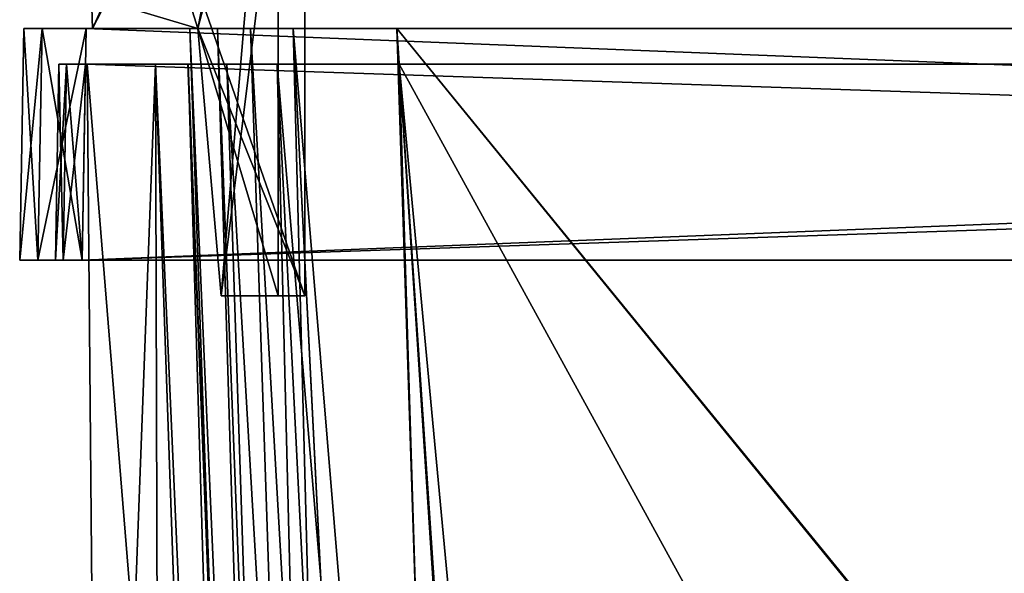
# Model space of a CAD drawing. Header units: millimetres. Extents: x -360 to 362, y 0 to 398.
# Tile 91 of 256: x -167 to -112, y 340 to 372. Entities that reach past the tile are written whole.
import ezdxf

# ---------------------------------------------------------------- set-up
doc = ezdxf.new("R2010")
doc.units = ezdxf.units.MM
doc.header["$LTSCALE"] = 33.374815
for name, color, linetype in [('137', 7, 'CONTINUOUS'), ('138', 7, 'CONTINUOUS'), ('139', 7, 'CONTINUOUS'), ('140', 7, 'CONTINUOUS'), ('144', 7, 'CONTINUOUS'), ('145', 7, 'CONTINUOUS'), ('146', 7, 'CONTINUOUS'), ('147', 7, 'CONTINUOUS'), ('151', 7, 'CONTINUOUS'), ('172', 7, 'CONTINUOUS'), ('180', 7, 'CONTINUOUS'), ('181', 7, 'CONTINUOUS'), ('182', 7, 'CONTINUOUS'), ('183', 7, 'CONTINUOUS'), ('184', 7, 'CONTINUOUS'), ('189', 7, 'CONTINUOUS'), ('2', 7, 'CONTINUOUS'), ('237', 7, 'CONTINUOUS'), ('238', 7, 'CONTINUOUS'), ('239', 7, 'CONTINUOUS'), ('28', 7, 'CONTINUOUS'), ('29', 7, 'CONTINUOUS'), ('3', 7, 'CONTINUOUS'), ('4', 7, 'CONTINUOUS'), ('41', 7, 'CONTINUOUS'), ('5', 7, 'CONTINUOUS'), ('6', 7, 'CONTINUOUS'), ('681', 7, 'CONTINUOUS'), ('682', 7, 'CONTINUOUS'), ('683', 7, 'CONTINUOUS'), ('685', 7, 'CONTINUOUS'), ('686', 7, 'CONTINUOUS'), ('687', 7, 'CONTINUOUS'), ('689', 7, 'CONTINUOUS'), ('690', 7, 'CONTINUOUS'), ('691', 7, 'CONTINUOUS'), ('692', 7, 'CONTINUOUS'), ('693', 7, 'CONTINUOUS'), ('694', 7, 'CONTINUOUS'), ('695', 7, 'CONTINUOUS'), ('696', 7, 'CONTINUOUS'), ('697', 7, 'CONTINUOUS'), ('698', 7, 'CONTINUOUS'), ('7', 7, 'CONTINUOUS'), ('700', 7, 'CONTINUOUS'), ('701', 7, 'CONTINUOUS'), ('702', 7, 'CONTINUOUS'), ('704', 7, 'CONTINUOUS'), ('705', 7, 'CONTINUOUS'), ('706', 7, 'CONTINUOUS'), ('707', 7, 'CONTINUOUS'), ('708', 7, 'CONTINUOUS'), ('709', 7, 'CONTINUOUS'), ('710', 7, 'CONTINUOUS'), ('82', 7, 'CONTINUOUS')]:
    doc.layers.add(name, color=color, linetype=linetype)

msp = doc.modelspace()

# ---------------------------------------------------------------- linework, layer by layer
at = {"layer": '137', "linetype": 'Continuous'}
for points in [[(-164.001, 358, -6), (164.001, 358, -6), (-163.774, 371, -6.227), (-164.001, 358, -6)], [(164.001, 358, -6), (163.774, 371, -6.227), (-163.774, 371, -6.227), (164.001, 358, -6)]]:
    msp.add_3dface(points, dxfattribs=at)
at = {"layer": '138', "linetype": 'Continuous'}
for points in [[(-167.5, 358, -9.499), (-166.475, 358, -7.025), (-167.273, 371, -9.726), (-167.5, 358, -9.499)], [(-166.475, 358, -7.025), (-166.248, 371, -7.252), (-167.273, 371, -9.726), (-166.475, 358, -7.025)], [(-166.475, 358, -7.025), (-164.001, 358, -6), (-166.248, 371, -7.252), (-166.475, 358, -7.025)], [(-164.001, 358, -6), (-163.774, 371, -6.227), (-166.248, 371, -7.252), (-164.001, 358, -6)]]:
    msp.add_3dface(points, dxfattribs=at)
at = {"layer": '139', "linetype": 'Continuous'}
for points in [[(-167.5, 358, -337.501), (-167.5, 358, -9.499), (-167.273, 371, -337.274), (-167.5, 358, -337.501)], [(-167.5, 358, -9.499), (-167.273, 371, -9.726), (-167.273, 371, -337.274), (-167.5, 358, -9.499)]]:
    msp.add_3dface(points, dxfattribs=at)
at = {"layer": '140', "linetype": 'Continuous'}
for points in [[(-166.475, 358, -339.975), (-167.5, 358, -337.501), (-166.248, 371, -339.748), (-166.475, 358, -339.975)], [(-167.5, 358, -337.501), (-167.273, 371, -337.274), (-166.248, 371, -339.748), (-167.5, 358, -337.501)], [(-164.001, 358, -341), (-166.475, 358, -339.975), (-163.774, 371, -340.773), (-164.001, 358, -341)], [(-163.774, 371, -340.773), (-166.475, 358, -339.975), (-166.248, 371, -339.748), (-163.774, 371, -340.773)]]:
    msp.add_3dface(points, dxfattribs=at)
at = {"layer": '144', "linetype": 'Continuous'}
for points in [[(-163.808, 369, -8.192), (163.808, 369, -8.192), (-164, 358, -8), (-163.808, 369, -8.192)], [(163.808, 369, -8.192), (164, 358, -8), (-164, 358, -8), (163.808, 369, -8.192)]]:
    msp.add_3dface(points, dxfattribs=at)
at = {"layer": '145', "linetype": 'Continuous'}
for points in [[(-165.308, 369, -9.692), (-164.868, 369, -8.632), (-165.5, 358, -9.5), (-165.308, 369, -9.692)], [(-164.868, 369, -8.632), (-165.06, 358, -8.44), (-165.5, 358, -9.5), (-164.868, 369, -8.632)], [(-164.868, 369, -8.632), (-163.808, 369, -8.192), (-165.06, 358, -8.44), (-164.868, 369, -8.632)], [(-163.808, 369, -8.192), (-164, 358, -8), (-165.06, 358, -8.44), (-163.808, 369, -8.192)]]:
    msp.add_3dface(points, dxfattribs=at)
at = {"layer": '146', "linetype": 'Continuous'}
for points in [[(-165.308, 369, -337.308), (-165.308, 369, -9.692), (-165.5, 358, -337.5), (-165.308, 369, -337.308)], [(-165.308, 369, -9.692), (-165.5, 358, -9.5), (-165.5, 358, -337.5), (-165.308, 369, -9.692)]]:
    msp.add_3dface(points, dxfattribs=at)
at = {"layer": '147', "linetype": 'Continuous'}
for points in [[(-165.308, 369, -337.308), (-165.5, 358, -337.5), (-165.06, 358, -338.56), (-165.308, 369, -337.308)], [(-164.868, 369, -338.368), (-165.308, 369, -337.308), (-165.06, 358, -338.56), (-164.868, 369, -338.368)], [(-164, 358, -339), (-164.868, 369, -338.368), (-165.06, 358, -338.56), (-164, 358, -339)], [(-163.808, 369, -338.808), (-164.868, 369, -338.368), (-164, 358, -339), (-163.808, 369, -338.808)]]:
    msp.add_3dface(points, dxfattribs=at)
at = {"layer": '151', "linetype": 'Continuous'}
for points in [[(-100.75, 369, -13.616), (-146.213, 369, -13.616), (-123.06, 15, -25.978), (-100.75, 369, -13.616)], [(-100.75, 369, -13.616), (-123.06, 15, -25.978), (-100.75, 286, -16.514), (-100.75, 369, -13.616)]]:
    msp.add_3dface(points, dxfattribs=at)
at = {"layer": '172', "linetype": 'Continuous'}
for points in [[(-146.213, 369, -333.384), (-100.75, 369, -333.384), (-100.75, 286, -330.486), (-146.213, 369, -333.384)], [(-146.213, 369, -333.384), (-100.75, 286, -330.486), (-113.041, 15, -321.022), (-146.213, 369, -333.384)], [(-123.06, 15, -321.022), (-146.213, 369, -333.384), (-113.041, 15, -321.022), (-123.06, 15, -321.022)]]:
    msp.add_3dface(points, dxfattribs=at)
at = {"layer": '180', "linetype": 'Continuous'}
for points in [[(-159.884, 369, -319.713), (-158.056, 369, -326.55), (-147.522, 15, -296.56), (-159.884, 369, -319.713)], [(-158.056, 369, -326.55), (-153.058, 369, -331.552), (-144.252, 15, -308.792), (-158.056, 369, -326.55)], [(-147.522, 15, -296.56), (-158.056, 369, -326.55), (-144.252, 15, -308.792), (-147.522, 15, -296.56)], [(-153.058, 369, -331.552), (-146.213, 369, -333.384), (-135.299, 15, -317.748), (-153.058, 369, -331.552)], [(-144.252, 15, -308.792), (-153.058, 369, -331.552), (-135.299, 15, -317.748), (-144.252, 15, -308.792)], [(-146.213, 369, -333.384), (-123.06, 15, -321.022), (-135.299, 15, -317.748), (-146.213, 369, -333.384)]]:
    msp.add_3dface(points, dxfattribs=at)
at = {"layer": '181', "linetype": 'Continuous'}
for points in [[(-159.884, 369, -27.287), (-159.884, 369, -72.75), (-156.986, 286, -72.75), (-159.884, 369, -27.287)], [(-159.884, 369, -27.287), (-156.986, 286, -72.75), (-147.522, 15, -60.459), (-159.884, 369, -27.287)], [(-147.522, 15, -50.44), (-159.884, 369, -27.287), (-147.522, 15, -60.459), (-147.522, 15, -50.44)], [(-159.884, 369, -74.974), (-159.884, 369, -272.026), (-156.986, 286, -272.75), (-159.884, 369, -74.974)], [(-156.986, 286, -74.25), (-159.884, 369, -74.974), (-156.986, 286, -272.75), (-156.986, 286, -74.25)], [(-159.884, 369, -274.25), (-159.884, 369, -319.713), (-147.522, 15, -296.56), (-159.884, 369, -274.25)], [(-159.884, 369, -274.25), (-147.522, 15, -296.56), (-156.986, 286, -274.25), (-159.884, 369, -274.25)]]:
    msp.add_3dface(points, dxfattribs=at)
at = {"layer": '182', "linetype": 'Continuous'}
for points in [[(-163.71, 369, -74.974), (-159.884, 369, -74.974), (-156.986, 286, -74.25), (-163.71, 369, -74.974)], [(-163.71, 369, -74.974), (-156.986, 286, -74.25), (-162.989, 286.395, -74.253), (-163.71, 369, -74.974)]]:
    msp.add_3dface(points, dxfattribs=at)
at = {"layer": '183', "linetype": 'Continuous'}
for points in [[(-163.71, 369, -72.75), (-163.71, 369, -74.974), (-162.989, 286.395, -74.253), (-163.71, 369, -72.75)], [(-163.71, 369, -72.75), (-162.989, 286.395, -74.253), (-162.989, 286.395, -72.75), (-163.71, 369, -72.75)]]:
    msp.add_3dface(points, dxfattribs=at)
at = {"layer": '184', "linetype": 'Continuous'}
for points in [[(-159.884, 369, -72.75), (-163.71, 369, -72.75), (-162.989, 286.395, -72.75), (-159.884, 369, -72.75)], [(-159.884, 369, -72.75), (-162.989, 286.395, -72.75), (-159.643, 286, -72.75), (-159.884, 369, -72.75)], [(-156.986, 286, -72.75), (-159.884, 369, -72.75), (-159.643, 286, -72.75), (-156.986, 286, -72.75)]]:
    msp.add_3dface(points, dxfattribs=at)
at = {"layer": '189', "linetype": 'Continuous'}
for points in [[(-158.059, 369, -20.455), (-159.884, 369, -27.287), (-144.248, 15, -38.2), (-158.059, 369, -20.455)], [(-159.884, 369, -27.287), (-147.522, 15, -50.44), (-144.248, 15, -38.2), (-159.884, 369, -27.287)], [(-155.888, 369, -17.622), (-158.059, 369, -20.455), (-144.248, 15, -38.2), (-155.888, 369, -17.622)], [(-153.053, 369, -15.446), (-155.888, 369, -17.622), (-135.306, 15, -29.256), (-153.053, 369, -15.446)], [(-135.306, 15, -29.256), (-155.888, 369, -17.622), (-144.248, 15, -38.2), (-135.306, 15, -29.256)], [(-146.213, 369, -13.616), (-153.053, 369, -15.446), (-123.06, 15, -25.978), (-146.213, 369, -13.616)], [(-123.06, 15, -25.978), (-153.053, 369, -15.446), (-135.306, 15, -29.256), (-123.06, 15, -25.978)]]:
    msp.add_3dface(points, dxfattribs=at)
at = {"layer": '2', "linetype": 'Continuous'}
for points in [[(-165.308, 369, -337.308), (-164.868, 369, -338.368), (165.308, 369, -337.308), (-165.308, 369, -337.308)], [(-165.308, 369, -9.692), (-165.308, 369, -337.308), (-163.71, 369, -72.75), (-165.308, 369, -9.692)], [(-163.71, 369, -72.75), (-165.308, 369, -337.308), (-163.71, 369, -74.974), (-163.71, 369, -72.75)], [(-163.71, 369, -74.974), (-165.308, 369, -337.308), (-159.884, 369, -74.974), (-163.71, 369, -74.974)], [(-159.884, 369, -74.974), (-165.308, 369, -337.308), (-163.71, 369, -272.026), (-159.884, 369, -74.974)], [(-163.71, 369, -272.026), (-165.308, 369, -337.308), (-163.71, 369, -274.25), (-163.71, 369, -272.026)], [(-163.71, 369, -274.25), (-165.308, 369, -337.308), (-159.884, 369, -274.25), (-163.71, 369, -274.25)], [(-159.884, 369, -274.25), (-165.308, 369, -337.308), (-159.884, 369, -319.713), (-159.884, 369, -274.25)], [(-159.884, 369, -319.713), (-165.308, 369, -337.308), (-158.056, 369, -326.55), (-159.884, 369, -319.713)], [(-158.056, 369, -326.55), (-165.308, 369, -337.308), (-153.058, 369, -331.552), (-158.056, 369, -326.55)], [(-153.058, 369, -331.552), (-165.308, 369, -337.308), (-146.213, 369, -333.384), (-153.058, 369, -331.552)], [(-146.213, 369, -333.384), (-165.308, 369, -337.308), (-100.75, 369, -333.384), (-146.213, 369, -333.384)], [(-100.75, 369, -333.384), (-165.308, 369, -337.308), (-100.75, 369, -337.21), (-100.75, 369, -333.384)], [(-100.75, 369, -337.21), (-165.308, 369, -337.308), (-98.526, 369, -337.21), (-100.75, 369, -337.21)], [(-98.526, 369, -337.21), (-165.308, 369, -337.308), (98.526, 369, -337.21), (-98.526, 369, -337.21)], [(-165.308, 369, -337.308), (165.308, 369, -337.308), (98.526, 369, -337.21), (-165.308, 369, -337.308)], [(-164.868, 369, -8.632), (-165.308, 369, -9.692), (164.868, 369, -8.632), (-164.868, 369, -8.632)], [(164.868, 369, -8.632), (-165.308, 369, -9.692), (165.308, 369, -9.692), (164.868, 369, -8.632)], [(-100.75, 369, -9.79), (-98.526, 369, -9.79), (-165.308, 369, -9.692), (-100.75, 369, -9.79)], [(-100.75, 369, -9.79), (-165.308, 369, -9.692), (-146.213, 369, -13.616), (-100.75, 369, -9.79)], [(-146.213, 369, -13.616), (-165.308, 369, -9.692), (-153.053, 369, -15.446), (-146.213, 369, -13.616)], [(-153.053, 369, -15.446), (-165.308, 369, -9.692), (-155.888, 369, -17.622), (-153.053, 369, -15.446)], [(-155.888, 369, -17.622), (-165.308, 369, -9.692), (-158.059, 369, -20.455), (-155.888, 369, -17.622)], [(-158.059, 369, -20.455), (-165.308, 369, -9.692), (-159.884, 369, -27.287), (-158.059, 369, -20.455)], [(-159.884, 369, -27.287), (-165.308, 369, -9.692), (-163.71, 369, -72.75), (-159.884, 369, -27.287)], [(165.308, 369, -9.692), (-165.308, 369, -9.692), (-98.526, 369, -9.79), (165.308, 369, -9.692)], [(-164.868, 369, -338.368), (-163.808, 369, -338.808), (164.868, 369, -338.368), (-164.868, 369, -338.368)], [(165.308, 369, -337.308), (-164.868, 369, -338.368), (164.868, 369, -338.368), (165.308, 369, -337.308)], [(-163.808, 369, -8.192), (-164.868, 369, -8.632), (163.808, 369, -8.192), (-163.808, 369, -8.192)], [(163.808, 369, -8.192), (-164.868, 369, -8.632), (164.868, 369, -8.632), (163.808, 369, -8.192)], [(-163.808, 369, -338.808), (163.808, 369, -338.808), (164.868, 369, -338.368), (-163.808, 369, -338.808)], [(-159.884, 369, -72.75), (-159.884, 369, -27.287), (-163.71, 369, -72.75), (-159.884, 369, -72.75)], [(-159.884, 369, -272.026), (-159.884, 369, -74.974), (-163.71, 369, -272.026), (-159.884, 369, -272.026)], [(-100.75, 369, -13.616), (-100.75, 369, -9.79), (-146.213, 369, -13.616), (-100.75, 369, -13.616)]]:
    msp.add_3dface(points, dxfattribs=at)
at = {"layer": '237', "linetype": 'Continuous'}
for points in [[(-163.71, 369, -274.25), (-159.884, 369, -274.25), (-156.986, 286, -274.25), (-163.71, 369, -274.25)], [(-163.71, 369, -274.25), (-156.986, 286, -274.25), (-162.989, 286.395, -274.25), (-163.71, 369, -274.25)]]:
    msp.add_3dface(points, dxfattribs=at)
at = {"layer": '238', "linetype": 'Continuous'}
for points in [[(-163.71, 369, -272.026), (-163.71, 369, -274.25), (-162.989, 286.395, -274.25), (-163.71, 369, -272.026)], [(-163.71, 369, -272.026), (-162.989, 286.395, -274.25), (-162.989, 286.395, -272.747), (-163.71, 369, -272.026)]]:
    msp.add_3dface(points, dxfattribs=at)
at = {"layer": '239', "linetype": 'Continuous'}
for points in [[(-159.884, 369, -272.026), (-163.71, 369, -272.026), (-162.989, 286.395, -272.747), (-159.884, 369, -272.026)], [(-159.884, 369, -272.026), (-162.989, 286.395, -272.747), (-159.643, 286, -272.75), (-159.884, 369, -272.026)], [(-156.986, 286, -272.75), (-159.884, 369, -272.026), (-159.643, 286, -272.75), (-156.986, 286, -272.75)]]:
    msp.add_3dface(points, dxfattribs=at)
at = {"layer": '28', "linetype": 'Continuous'}
for points in [[(-146.339, 371, -15.547), (146.339, 371, -15.547), (124.611, 38.791, -27.148), (-146.339, 371, -15.547)], [(-124.611, 38.791, -27.148), (-146.339, 371, -15.547), (-123.968, 38.791, -27.148), (-124.611, 38.791, -27.148)], [(-123.968, 38.791, -27.148), (-146.339, 371, -15.547), (123.968, 38.791, -27.148), (-123.968, 38.791, -27.148)], [(123.968, 38.791, -27.148), (-146.339, 371, -15.547), (124.611, 38.791, -27.148), (123.968, 38.791, -27.148)]]:
    msp.add_3dface(points, dxfattribs=at)
at = {"layer": '29', "linetype": 'Continuous'}
for points in [[(-157.953, 371, -27.161), (-156.399, 371, -21.352), (-146.352, 38.791, -48.889), (-157.953, 371, -27.161)], [(-156.399, 371, -21.352), (-152.153, 371, -17.103), (-143.437, 38.648, -38.019), (-156.399, 371, -21.352)], [(-146.352, 38.791, -48.889), (-156.399, 371, -21.352), (-143.437, 38.648, -38.019), (-146.352, 38.791, -48.889)], [(-152.153, 371, -17.103), (-146.339, 371, -15.547), (-135.485, 38.648, -30.066), (-152.153, 371, -17.103)], [(-143.437, 38.648, -38.019), (-152.153, 371, -17.103), (-135.485, 38.648, -30.066), (-143.437, 38.648, -38.019)], [(-146.339, 371, -15.547), (-124.611, 38.791, -27.148), (-135.485, 38.648, -30.066), (-146.339, 371, -15.547)]]:
    msp.add_3dface(points, dxfattribs=at)
at = {"layer": '3', "linetype": 'Continuous'}
for points in [[(-163.808, 369, -338.808), (-164, 358, -339), (164, 358, -339), (-163.808, 369, -338.808)], [(163.808, 369, -338.808), (-163.808, 369, -338.808), (164, 358, -339), (163.808, 369, -338.808)]]:
    msp.add_3dface(points, dxfattribs=at)
at = {"layer": '4', "linetype": 'Continuous'}
for points in [[(-167.5, 358, -337.501), (-166.475, 358, -339.975), (-167.5, 358, -9.499), (-167.5, 358, -337.501)], [(-167.5, 358, -9.499), (-166.475, 358, -339.975), (-166.475, 358, -7.025), (-167.5, 358, -9.499)], [(-166.475, 358, -339.975), (-164.001, 358, -341), (-165.06, 358, -338.56), (-166.475, 358, -339.975)], [(-166.475, 358, -7.025), (-166.475, 358, -339.975), (-165.5, 358, -337.5), (-166.475, 358, -7.025)], [(-165.5, 358, -337.5), (-166.475, 358, -339.975), (-165.06, 358, -338.56), (-165.5, 358, -337.5)], [(-164.001, 358, -6), (-166.475, 358, -7.025), (-165.06, 358, -8.44), (-164.001, 358, -6)], [(-165.06, 358, -8.44), (-166.475, 358, -7.025), (-165.5, 358, -9.5), (-165.06, 358, -8.44)], [(-165.5, 358, -9.5), (-166.475, 358, -7.025), (-165.5, 358, -337.5), (-165.5, 358, -9.5)], [(-164.001, 358, -341), (-164, 358, -339), (-165.06, 358, -338.56), (-164.001, 358, -341)], [(-164, 358, -8), (-164.001, 358, -6), (-165.06, 358, -8.44), (-164, 358, -8)], [(164.001, 358, -341), (-164, 358, -339), (-164.001, 358, -341), (164.001, 358, -341)], [(164.001, 358, -6), (-164.001, 358, -6), (164, 358, -8), (164.001, 358, -6)], [(164, 358, -8), (-164.001, 358, -6), (-164, 358, -8), (164, 358, -8)], [(164, 358, -339), (-164, 358, -339), (164.001, 358, -341), (164, 358, -339)]]:
    msp.add_3dface(points, dxfattribs=at)
at = {"layer": '41', "linetype": 'Continuous'}
for points in [[(-157.953, 371, -319.839), (-157.953, 371, -27.161), (-146.352, 38.791, -48.889), (-157.953, 371, -319.839)], [(-157.953, 371, -319.839), (-146.352, 38.791, -48.889), (-146.352, 38.791, -49.532), (-157.953, 371, -319.839)], [(-157.953, 371, -319.839), (-146.352, 38.791, -49.532), (-146.352, 38.791, -297.468), (-157.953, 371, -319.839)], [(-146.352, 38.791, -298.111), (-157.953, 371, -319.839), (-146.352, 38.791, -297.468), (-146.352, 38.791, -298.111)]]:
    msp.add_3dface(points, dxfattribs=at)
at = {"layer": '5', "linetype": 'Continuous'}
for points in [[(164.001, 358, -341), (-164.001, 358, -341), (163.774, 371, -340.773), (164.001, 358, -341)], [(-164.001, 358, -341), (-163.774, 371, -340.773), (163.774, 371, -340.773), (-164.001, 358, -341)]]:
    msp.add_3dface(points, dxfattribs=at)
at = {"layer": '6', "linetype": 'Continuous'}
for points in [[(-167.273, 371, -9.726), (-166.248, 371, -7.252), (-167.273, 371, -337.274), (-167.273, 371, -9.726)], [(-167.273, 371, -337.274), (-166.248, 371, -7.252), (-166.248, 371, -339.748), (-167.273, 371, -337.274)], [(-163.774, 371, -6.227), (-163.774, 371, -340.773), (-166.248, 371, -339.748), (-163.774, 371, -6.227)], [(-166.248, 371, -7.252), (-163.774, 371, -6.227), (-166.248, 371, -339.748), (-166.248, 371, -7.252)], [(163.774, 371, -340.773), (-163.774, 371, -340.773), (146.339, 371, -331.453), (163.774, 371, -340.773)], [(-163.774, 371, -340.773), (-163.774, 371, -6.227), (-157.953, 371, -27.161), (-163.774, 371, -340.773)], [(146.339, 371, -331.453), (-163.774, 371, -340.773), (-146.339, 371, -331.453), (146.339, 371, -331.453)], [(-146.339, 371, -331.453), (-163.774, 371, -340.773), (-152.149, 371, -329.898), (-146.339, 371, -331.453)], [(-152.149, 371, -329.898), (-163.774, 371, -340.773), (-154.557, 371, -328.05), (-152.149, 371, -329.898)], [(-154.557, 371, -328.05), (-163.774, 371, -340.773), (-156.401, 371, -325.645), (-154.557, 371, -328.05)], [(-156.401, 371, -325.645), (-163.774, 371, -340.773), (-157.953, 371, -319.839), (-156.401, 371, -325.645)], [(-157.953, 371, -319.839), (-163.774, 371, -340.773), (-157.953, 371, -27.161), (-157.953, 371, -319.839)], [(-163.774, 371, -6.227), (163.774, 371, -6.227), (-146.339, 371, -15.547), (-163.774, 371, -6.227)], [(-157.953, 371, -27.161), (-163.774, 371, -6.227), (-156.399, 371, -21.352), (-157.953, 371, -27.161)], [(-156.399, 371, -21.352), (-163.774, 371, -6.227), (-152.153, 371, -17.103), (-156.399, 371, -21.352)], [(-152.153, 371, -17.103), (-163.774, 371, -6.227), (-146.339, 371, -15.547), (-152.153, 371, -17.103)], [(-146.339, 371, -15.547), (163.774, 371, -6.227), (146.339, 371, -15.547), (-146.339, 371, -15.547)]]:
    msp.add_3dface(points, dxfattribs=at)
at = {"layer": '681', "linetype": 'Continuous'}
for points in [[(-163.409, 371, -62.87), (-151.5, 394, -62.75), (-163.472, 372.8, -62.861), (-163.409, 371, -62.87)], [(-157.5, 371, -62.87), (-151.5, 394, -62.75), (-163.409, 371, -62.87), (-157.5, 371, -62.87)], [(-156.188, 356, -62.949), (-151.5, 394, -62.75), (-157.5, 371, -62.87), (-156.188, 356, -62.949)], [(-151.5, 356, -62.949), (-151.5, 394, -62.75), (-156.188, 356, -62.949), (-151.5, 356, -62.949)]]:
    msp.add_3dface(points, dxfattribs=at)
at = {"layer": '682', "linetype": 'Continuous'}
for points in [[(-151.5, 394, -79.25), (-151.5, 394, -62.75), (-151.5, 356, -62.949), (-151.5, 394, -79.25)], [(-151.5, 394, -79.25), (-151.5, 356, -62.949), (-151.5, 356, -79.25), (-151.5, 394, -79.25)]]:
    msp.add_3dface(points, dxfattribs=at)
at = {"layer": '683', "linetype": 'Continuous'}
for points in [[(-164.732, 394, -79.25), (-151.5, 394, -79.25), (-151.5, 356, -79.25), (-164.732, 394, -79.25)], [(-164.732, 394, -79.25), (-151.5, 356, -79.25), (-157.5, 371, -79.25), (-164.732, 394, -79.25)], [(-163.472, 372.8, -79.25), (-164.732, 394, -79.25), (-157.5, 371, -79.25), (-163.472, 372.8, -79.25)], [(-163.409, 371, -79.25), (-163.472, 372.8, -79.25), (-157.5, 371, -79.25), (-163.409, 371, -79.25)], [(-157.5, 371, -79.25), (-151.5, 356, -79.25), (-156.188, 356, -79.25), (-157.5, 371, -79.25)]]:
    msp.add_3dface(points, dxfattribs=at)
at = {"layer": '685', "linetype": 'Continuous'}
for points in [[(-153, 394, -77.75), (-163.472, 372.8, -77.75), (-163.409, 371, -77.75), (-153, 394, -77.75)], [(-157.5, 371, -77.75), (-153, 394, -77.75), (-163.409, 371, -77.75), (-157.5, 371, -77.75)], [(-156.188, 356, -77.75), (-153, 394, -77.75), (-157.5, 371, -77.75), (-156.188, 356, -77.75)], [(-153, 356, -77.75), (-153, 394, -77.75), (-156.188, 356, -77.75), (-153, 356, -77.75)]]:
    msp.add_3dface(points, dxfattribs=at)
at = {"layer": '686', "linetype": 'Continuous'}
for points in [[(-153, 394, -64.25), (-153, 394, -77.75), (-153, 356, -77.75), (-153, 394, -64.25)], [(-153, 394, -64.25), (-153, 356, -77.75), (-153, 356, -64.051), (-153, 394, -64.25)]]:
    msp.add_3dface(points, dxfattribs=at)
at = {"layer": '687', "linetype": 'Continuous'}
for points in [[(-164.732, 394, -64.25), (-153, 394, -64.25), (-157.5, 371, -64.13), (-164.732, 394, -64.25)], [(-163.472, 372.8, -64.139), (-164.732, 394, -64.25), (-157.5, 371, -64.13), (-163.472, 372.8, -64.139)], [(-153, 394, -64.25), (-153, 356, -64.051), (-157.5, 371, -64.13), (-153, 394, -64.25)], [(-163.409, 371, -64.13), (-163.472, 372.8, -64.139), (-157.5, 371, -64.13), (-163.409, 371, -64.13)], [(-157.5, 371, -64.13), (-153, 356, -64.051), (-156.188, 356, -64.051), (-157.5, 371, -64.13)]]:
    msp.add_3dface(points, dxfattribs=at)
at = {"layer": '689', "linetype": 'Continuous'}
for points in [[(-163.409, 371, -62.87), (-163.472, 372.8, -62.861), (-163.409, 371, -64.13), (-163.409, 371, -62.87)], [(-163.472, 372.8, -62.861), (-163.472, 372.8, -64.139), (-163.409, 371, -64.13), (-163.472, 372.8, -62.861)]]:
    msp.add_3dface(points, dxfattribs=at)
at = {"layer": '690', "linetype": 'Continuous'}
for points in [[(-157.5, 371, -62.87), (-163.409, 371, -62.87), (-157.5, 371, -64.13), (-157.5, 371, -62.87)], [(-163.409, 371, -62.87), (-163.409, 371, -64.13), (-157.5, 371, -64.13), (-163.409, 371, -62.87)]]:
    msp.add_3dface(points, dxfattribs=at)
at = {"layer": '691', "linetype": 'Continuous'}
for points in [[(-156.188, 356, -62.949), (-157.5, 371, -62.87), (-156.188, 356, -64.051), (-156.188, 356, -62.949)], [(-157.5, 371, -62.87), (-157.5, 371, -64.13), (-156.188, 356, -64.051), (-157.5, 371, -62.87)]]:
    msp.add_3dface(points, dxfattribs=at)
at = {"layer": '692', "linetype": 'Continuous'}
for points in [[(-151.5, 356, -62.949), (-156.188, 356, -62.949), (-156.188, 356, -64.051), (-151.5, 356, -62.949)], [(-153, 356, -64.051), (-151.5, 356, -62.949), (-156.188, 356, -64.051), (-153, 356, -64.051)], [(-156.188, 356, -79.25), (-151.5, 356, -79.25), (-153, 356, -77.75), (-156.188, 356, -79.25)], [(-156.188, 356, -79.25), (-153, 356, -77.75), (-156.188, 356, -77.75), (-156.188, 356, -79.25)], [(-151.5, 356, -79.25), (-151.5, 356, -62.949), (-153, 356, -77.75), (-151.5, 356, -79.25)], [(-153, 356, -77.75), (-151.5, 356, -62.949), (-153, 356, -64.051), (-153, 356, -77.75)]]:
    msp.add_3dface(points, dxfattribs=at)
at = {"layer": '693', "linetype": 'Continuous'}
for points in [[(-157.5, 371, -79.25), (-156.188, 356, -79.25), (-157.5, 371, -77.75), (-157.5, 371, -79.25)], [(-156.188, 356, -79.25), (-156.188, 356, -77.75), (-157.5, 371, -77.75), (-156.188, 356, -79.25)]]:
    msp.add_3dface(points, dxfattribs=at)
at = {"layer": '694', "linetype": 'Continuous'}
for points in [[(-163.409, 371, -79.25), (-157.5, 371, -79.25), (-163.409, 371, -77.75), (-163.409, 371, -79.25)], [(-157.5, 371, -79.25), (-157.5, 371, -77.75), (-163.409, 371, -77.75), (-157.5, 371, -79.25)]]:
    msp.add_3dface(points, dxfattribs=at)
at = {"layer": '695', "linetype": 'Continuous'}
for points in [[(-163.472, 372.8, -79.25), (-163.409, 371, -79.25), (-163.472, 372.8, -77.75), (-163.472, 372.8, -79.25)], [(-163.472, 372.8, -77.75), (-163.409, 371, -79.25), (-163.409, 371, -77.75), (-163.472, 372.8, -77.75)]]:
    msp.add_3dface(points, dxfattribs=at)
at = {"layer": '696', "linetype": 'Continuous'}
for points in [[(-163.409, 371, -267.75), (-151.5, 394, -267.75), (-163.472, 372.8, -267.75), (-163.409, 371, -267.75)], [(-157.5, 371, -267.75), (-151.5, 394, -267.75), (-163.409, 371, -267.75), (-157.5, 371, -267.75)], [(-156.188, 356, -267.75), (-151.5, 394, -267.75), (-157.5, 371, -267.75), (-156.188, 356, -267.75)], [(-151.5, 356, -267.75), (-151.5, 394, -267.75), (-156.188, 356, -267.75), (-151.5, 356, -267.75)]]:
    msp.add_3dface(points, dxfattribs=at)
at = {"layer": '697', "linetype": 'Continuous'}
for points in [[(-151.5, 394, -284.25), (-151.5, 394, -267.75), (-151.5, 356, -267.75), (-151.5, 394, -284.25)], [(-151.5, 394, -284.25), (-151.5, 356, -267.75), (-151.5, 356, -284.051), (-151.5, 394, -284.25)]]:
    msp.add_3dface(points, dxfattribs=at)
at = {"layer": '698', "linetype": 'Continuous'}
for points in [[(-164.732, 394, -284.25), (-151.5, 394, -284.25), (-151.5, 356, -284.051), (-164.732, 394, -284.25)], [(-164.732, 394, -284.25), (-151.5, 356, -284.051), (-157.5, 371, -284.13), (-164.732, 394, -284.25)], [(-163.472, 372.8, -284.139), (-164.732, 394, -284.25), (-157.5, 371, -284.13), (-163.472, 372.8, -284.139)], [(-163.409, 371, -284.13), (-163.472, 372.8, -284.139), (-157.5, 371, -284.13), (-163.409, 371, -284.13)], [(-157.5, 371, -284.13), (-151.5, 356, -284.051), (-156.188, 356, -284.051), (-157.5, 371, -284.13)]]:
    msp.add_3dface(points, dxfattribs=at)
at = {"layer": '7', "linetype": 'Continuous'}
for points in [[(146.339, 371, -331.453), (-146.339, 371, -331.453), (-124.611, 38.791, -319.852), (146.339, 371, -331.453)], [(-123.968, 38.791, -319.852), (146.339, 371, -331.453), (-124.611, 38.791, -319.852), (-123.968, 38.791, -319.852)], [(146.339, 371, -331.453), (-123.968, 38.791, -319.852), (123.968, 38.791, -319.852), (146.339, 371, -331.453)]]:
    msp.add_3dface(points, dxfattribs=at)
at = {"layer": '700', "linetype": 'Continuous'}
for points in [[(-153, 394, -282.75), (-163.472, 372.8, -282.861), (-163.409, 371, -282.87), (-153, 394, -282.75)], [(-157.5, 371, -282.87), (-153, 394, -282.75), (-163.409, 371, -282.87), (-157.5, 371, -282.87)], [(-156.188, 356, -282.949), (-153, 394, -282.75), (-157.5, 371, -282.87), (-156.188, 356, -282.949)], [(-153, 356, -282.949), (-153, 394, -282.75), (-156.188, 356, -282.949), (-153, 356, -282.949)]]:
    msp.add_3dface(points, dxfattribs=at)
at = {"layer": '701', "linetype": 'Continuous'}
for points in [[(-153, 394, -269.25), (-153, 394, -282.75), (-153, 356, -282.949), (-153, 394, -269.25)], [(-153, 394, -269.25), (-153, 356, -282.949), (-153, 356, -269.25), (-153, 394, -269.25)]]:
    msp.add_3dface(points, dxfattribs=at)
at = {"layer": '702', "linetype": 'Continuous'}
for points in [[(-164.732, 394, -269.25), (-153, 394, -269.25), (-157.5, 371, -269.25), (-164.732, 394, -269.25)], [(-163.472, 372.8, -269.25), (-164.732, 394, -269.25), (-157.5, 371, -269.25), (-163.472, 372.8, -269.25)], [(-153, 394, -269.25), (-153, 356, -269.25), (-157.5, 371, -269.25), (-153, 394, -269.25)], [(-163.409, 371, -269.25), (-163.472, 372.8, -269.25), (-157.5, 371, -269.25), (-163.409, 371, -269.25)], [(-157.5, 371, -269.25), (-153, 356, -269.25), (-156.188, 356, -269.25), (-157.5, 371, -269.25)]]:
    msp.add_3dface(points, dxfattribs=at)
at = {"layer": '704', "linetype": 'Continuous'}
for points in [[(-163.409, 371, -267.75), (-163.472, 372.8, -267.75), (-163.409, 371, -269.25), (-163.409, 371, -267.75)], [(-163.472, 372.8, -267.75), (-163.472, 372.8, -269.25), (-163.409, 371, -269.25), (-163.472, 372.8, -267.75)]]:
    msp.add_3dface(points, dxfattribs=at)
at = {"layer": '705', "linetype": 'Continuous'}
for points in [[(-157.5, 371, -267.75), (-163.409, 371, -267.75), (-157.5, 371, -269.25), (-157.5, 371, -267.75)], [(-163.409, 371, -267.75), (-163.409, 371, -269.25), (-157.5, 371, -269.25), (-163.409, 371, -267.75)]]:
    msp.add_3dface(points, dxfattribs=at)
at = {"layer": '706', "linetype": 'Continuous'}
for points in [[(-156.188, 356, -267.75), (-157.5, 371, -267.75), (-156.188, 356, -269.25), (-156.188, 356, -267.75)], [(-157.5, 371, -267.75), (-157.5, 371, -269.25), (-156.188, 356, -269.25), (-157.5, 371, -267.75)]]:
    msp.add_3dface(points, dxfattribs=at)
at = {"layer": '707', "linetype": 'Continuous'}
for points in [[(-151.5, 356, -267.75), (-156.188, 356, -267.75), (-156.188, 356, -269.25), (-151.5, 356, -267.75)], [(-153, 356, -269.25), (-151.5, 356, -267.75), (-156.188, 356, -269.25), (-153, 356, -269.25)], [(-156.188, 356, -284.051), (-151.5, 356, -284.051), (-153, 356, -282.949), (-156.188, 356, -284.051)], [(-156.188, 356, -284.051), (-153, 356, -282.949), (-156.188, 356, -282.949), (-156.188, 356, -284.051)], [(-151.5, 356, -284.051), (-151.5, 356, -267.75), (-153, 356, -282.949), (-151.5, 356, -284.051)], [(-153, 356, -282.949), (-151.5, 356, -267.75), (-153, 356, -269.25), (-153, 356, -282.949)]]:
    msp.add_3dface(points, dxfattribs=at)
at = {"layer": '708', "linetype": 'Continuous'}
for points in [[(-157.5, 371, -284.13), (-156.188, 356, -284.051), (-157.5, 371, -282.87), (-157.5, 371, -284.13)], [(-156.188, 356, -284.051), (-156.188, 356, -282.949), (-157.5, 371, -282.87), (-156.188, 356, -284.051)]]:
    msp.add_3dface(points, dxfattribs=at)
at = {"layer": '709', "linetype": 'Continuous'}
for points in [[(-163.409, 371, -284.13), (-157.5, 371, -284.13), (-163.409, 371, -282.87), (-163.409, 371, -284.13)], [(-157.5, 371, -284.13), (-157.5, 371, -282.87), (-163.409, 371, -282.87), (-157.5, 371, -284.13)]]:
    msp.add_3dface(points, dxfattribs=at)
at = {"layer": '710', "linetype": 'Continuous'}
for points in [[(-163.472, 372.8, -284.139), (-163.409, 371, -284.13), (-163.472, 372.8, -282.861), (-163.472, 372.8, -284.139)], [(-163.472, 372.8, -282.861), (-163.409, 371, -284.13), (-163.409, 371, -282.87), (-163.472, 372.8, -282.861)]]:
    msp.add_3dface(points, dxfattribs=at)
at = {"layer": '82', "linetype": 'Continuous'}
for points in [[(-156.401, 371, -325.645), (-157.953, 371, -319.839), (-143.437, 38.648, -308.981), (-156.401, 371, -325.645)], [(-157.953, 371, -319.839), (-146.352, 38.791, -298.111), (-143.437, 38.648, -308.981), (-157.953, 371, -319.839)], [(-154.557, 371, -328.05), (-156.401, 371, -325.645), (-143.437, 38.648, -308.981), (-154.557, 371, -328.05)], [(-152.149, 371, -329.898), (-154.557, 371, -328.05), (-135.486, 38.648, -316.934), (-152.149, 371, -329.898)], [(-154.557, 371, -328.05), (-143.437, 38.648, -308.981), (-135.486, 38.648, -316.934), (-154.557, 371, -328.05)], [(-146.339, 371, -331.453), (-152.149, 371, -329.898), (-124.611, 38.791, -319.852), (-146.339, 371, -331.453)], [(-124.611, 38.791, -319.852), (-152.149, 371, -329.898), (-135.486, 38.648, -316.934), (-124.611, 38.791, -319.852)]]:
    msp.add_3dface(points, dxfattribs=at)

doc.saveas('drawing.dxf')
